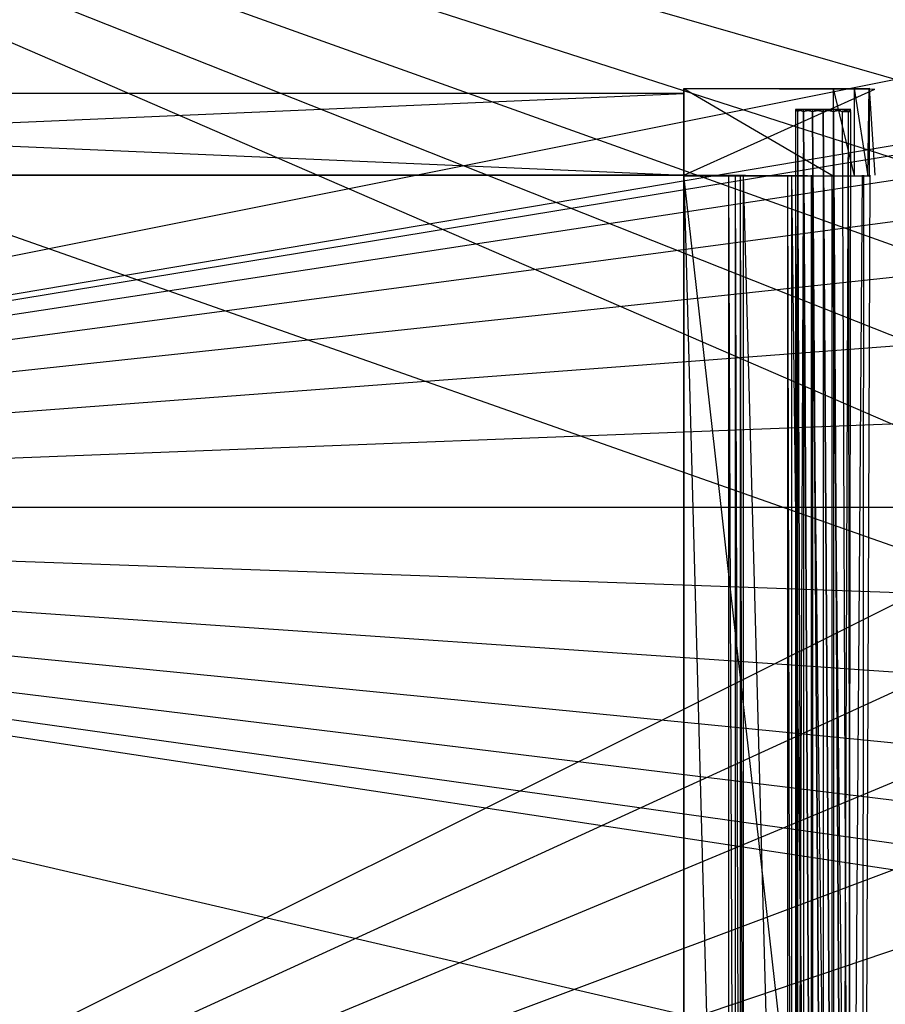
# Model space of a CAD drawing. Extents: x 0 to 1.2, y -0.5 to 0.
# Tile 7 of 21: x 0.3 to 0.47, y -0.32 to -0.13. Entities that reach past the tile are written whole.
import ezdxf

# ---------------------------------------------------------------- set-up
doc = ezdxf.new("R2010")
doc.units = 0
for name, color, linetype in [('L0_DRAWERBOX_LEGATO_REL_7_X_139', 7, 'CONTINUOUS'), ('L11_KORPUS_LEGATO_BO_X_11620__Y', 7, 'CONTINUOUS'), ('L28_PLATTE_LEGATO_N_B14100__0__', 7, 'CONTINUOUS'), ('L2_DRAWERBOX_LEGATO_REL_5_X_365', 7, 'CONTINUOUS'), ('L4_DRAWERBOX_LEGATO_REL_3_X_369', 7, 'CONTINUOUS'), ('L5_DRAWERBOX_LEGATO_REL_2_X_369', 7, 'CONTINUOUS'), ('L7_DRAWERBOX_LEGATO_REL_0_X_373', 7, 'CONTINUOUS')]:
    doc.layers.add(name, color=color, linetype=linetype)

msp = doc.modelspace()

# ---------------------------------------------------------------- linework, layer by layer
at = {"layer": 'L0_DRAWERBOX_LEGATO_REL_7_X_139', "color": 8}
for points, invisible_edges in [([(0.451331, -0.143025, 0.1666), (0.451743, -0.142651, 0.164526), (0.451743, -0.143025, 0.164526), (0.451331, -0.143025, 0.1666)], 13), ([(0.451743, -0.142651, 0.164526), (0.451331, -0.143025, 0.1666), (0.451331, -0.142651, 0.1666), (0.451743, -0.142651, 0.164526)], 14), ([(0.451743, -0.143025, 0.168674), (0.451331, -0.142651, 0.1666), (0.451331, -0.143025, 0.1666), (0.451743, -0.143025, 0.168674)], 13), ([(0.451331, -0.142651, 0.1666), (0.451743, -0.143025, 0.168674), (0.451743, -0.142651, 0.168674), (0.451331, -0.142651, 0.1666)], 14), ([(0.451743, -0.142651, 0.168674), (0.452513, -0.142651, 0.1666), (0.451331, -0.142651, 0.1666), (0.451743, -0.142651, 0.168674)], 13), ([(0.451331, -0.142651, 0.1666), (0.452835, -0.142651, 0.164979), (0.451743, -0.142651, 0.164526), (0.451331, -0.142651, 0.1666)], 13), ([(0.452835, -0.142651, 0.164979), (0.451331, -0.142651, 0.1666), (0.452513, -0.142651, 0.1666), (0.452835, -0.142651, 0.164979)], 14), ([(0.451743, -0.143025, 0.164526), (0.452918, -0.142651, 0.162768), (0.452918, -0.143025, 0.162768), (0.451743, -0.143025, 0.164526)], 13), ([(0.452918, -0.142651, 0.162768), (0.451743, -0.143025, 0.164526), (0.451743, -0.142651, 0.164526), (0.452918, -0.142651, 0.162768)], 14), ([(0.452918, -0.143025, 0.170432), (0.451743, -0.142651, 0.168674), (0.451743, -0.143025, 0.168674), (0.452918, -0.143025, 0.170432)], 13), ([(0.451743, -0.142651, 0.168674), (0.452918, -0.143025, 0.170432), (0.452918, -0.142651, 0.170432), (0.451743, -0.142651, 0.168674)], 14), ([(0.451743, -0.142651, 0.168674), (0.453754, -0.142651, 0.169596), (0.452835, -0.142651, 0.168221), (0.451743, -0.142651, 0.168674)], 13), ([(0.453754, -0.142651, 0.169596), (0.451743, -0.142651, 0.168674), (0.452918, -0.142651, 0.170432), (0.453754, -0.142651, 0.169596)], 14), ([(0.452513, -0.142651, 0.1666), (0.451743, -0.142651, 0.168674), (0.452835, -0.142651, 0.168221), (0.452513, -0.142651, 0.1666)], 14), ([(0.451743, -0.142651, 0.164526), (0.453754, -0.142651, 0.163604), (0.452918, -0.142651, 0.162768), (0.451743, -0.142651, 0.164526)], 13), ([(0.453754, -0.142651, 0.163604), (0.451743, -0.142651, 0.164526), (0.452835, -0.142651, 0.164979), (0.453754, -0.142651, 0.163604)], 14), ([(0.460664, -0.142651, 0.164979), (0.452835, -0.142651, 0.164979), (0.452513, -0.142651, 0.1666), (0.460664, -0.142651, 0.164979)], 10), ([(0.460664, -0.142651, 0.164979), (0.452513, -0.142651, 0.1666), (0.460987, -0.142651, 0.1666), (0.460664, -0.142651, 0.164979)], 13), ([(0.460987, -0.142651, 0.1666), (0.452513, -0.142651, 0.1666), (0.460664, -0.142651, 0.168221), (0.460987, -0.142651, 0.1666)], 10), ([(0.460664, -0.142651, 0.168221), (0.452513, -0.142651, 0.1666), (0.452835, -0.142651, 0.168221), (0.460664, -0.142651, 0.168221)], 13), ([(0.460664, -0.142651, 0.164979), (0.453754, -0.142651, 0.163604), (0.452835, -0.142651, 0.164979), (0.460664, -0.142651, 0.164979)], 13), ([(0.460664, -0.142651, 0.168221), (0.452835, -0.142651, 0.168221), (0.459746, -0.142651, 0.169596), (0.460664, -0.142651, 0.168221)], 14), ([(0.459746, -0.142651, 0.169596), (0.452835, -0.142651, 0.168221), (0.453754, -0.142651, 0.169596), (0.459746, -0.142651, 0.169596)], 15), ([(0.454676, -0.142651, 0.161593), (0.452918, -0.143025, 0.162768), (0.452918, -0.142651, 0.162768), (0.454676, -0.142651, 0.161593)], 13), ([(0.452918, -0.143025, 0.162768), (0.454676, -0.142651, 0.161593), (0.454676, -0.143025, 0.161593), (0.452918, -0.143025, 0.162768)], 14), ([(0.452918, -0.142651, 0.170432), (0.455128, -0.142651, 0.170514), (0.453754, -0.142651, 0.169596), (0.452918, -0.142651, 0.170432)], 13), ([(0.455128, -0.142651, 0.170514), (0.452918, -0.142651, 0.170432), (0.454676, -0.142651, 0.171607), (0.455128, -0.142651, 0.170514)], 14), ([(0.452918, -0.142651, 0.162768), (0.455128, -0.142651, 0.162686), (0.454676, -0.142651, 0.161593), (0.452918, -0.142651, 0.162768)], 13), ([(0.455128, -0.142651, 0.162686), (0.452918, -0.142651, 0.162768), (0.453754, -0.142651, 0.163604), (0.455128, -0.142651, 0.162686)], 14), ([(0.454676, -0.143025, 0.171607), (0.452918, -0.142651, 0.170432), (0.452918, -0.143025, 0.170432), (0.454676, -0.143025, 0.171607)], 13), ([(0.452918, -0.142651, 0.170432), (0.454676, -0.143025, 0.171607), (0.454676, -0.142651, 0.171607), (0.452918, -0.142651, 0.170432)], 14), ([(0.459746, -0.142651, 0.163604), (0.455128, -0.142651, 0.162686), (0.453754, -0.142651, 0.163604), (0.459746, -0.142651, 0.163604)], 13), ([(0.459746, -0.142651, 0.163604), (0.453754, -0.142651, 0.163604), (0.460664, -0.142651, 0.164979), (0.459746, -0.142651, 0.163604)], 10), ([(0.459746, -0.142651, 0.169596), (0.453754, -0.142651, 0.169596), (0.458371, -0.142651, 0.170514), (0.459746, -0.142651, 0.169596)], 15), ([(0.458371, -0.142651, 0.170514), (0.453754, -0.142651, 0.169596), (0.455128, -0.142651, 0.170514), (0.458371, -0.142651, 0.170514)], 15), ([(0.45675, -0.142651, 0.161181), (0.454676, -0.143025, 0.161593), (0.454676, -0.142651, 0.161593), (0.45675, -0.142651, 0.161181)], 13), ([(0.454676, -0.143025, 0.161593), (0.45675, -0.142651, 0.161181), (0.45675, -0.143025, 0.161181), (0.454676, -0.143025, 0.161593)], 14), ([(0.45675, -0.143025, 0.172019), (0.454676, -0.142651, 0.171607), (0.454676, -0.143025, 0.171607), (0.45675, -0.143025, 0.172019)], 13), ([(0.454676, -0.142651, 0.171607), (0.45675, -0.143025, 0.172019), (0.45675, -0.142651, 0.172019), (0.454676, -0.142651, 0.171607)], 14), ([(0.454676, -0.142651, 0.171607), (0.45675, -0.142651, 0.170837), (0.455128, -0.142651, 0.170514), (0.454676, -0.142651, 0.171607)], 13), ([(0.45675, -0.142651, 0.170837), (0.454676, -0.142651, 0.171607), (0.45675, -0.142651, 0.172019), (0.45675, -0.142651, 0.170837)], 14), ([(0.454676, -0.142651, 0.161593), (0.45675, -0.142651, 0.162363), (0.45675, -0.142651, 0.161181), (0.454676, -0.142651, 0.161593)], 13), ([(0.45675, -0.142651, 0.162363), (0.454676, -0.142651, 0.161593), (0.455128, -0.142651, 0.162686), (0.45675, -0.142651, 0.162363)], 14), ([(0.455128, -0.142651, 0.162686), (0.458371, -0.142651, 0.162686), (0.45675, -0.142651, 0.162363), (0.455128, -0.142651, 0.162686)], 13), ([(0.458371, -0.142651, 0.162686), (0.455128, -0.142651, 0.162686), (0.459746, -0.142651, 0.163604), (0.458371, -0.142651, 0.162686)], 10), ([(0.458371, -0.142651, 0.170514), (0.455128, -0.142651, 0.170514), (0.45675, -0.142651, 0.170837), (0.458371, -0.142651, 0.170514)], 15), ([(0.458824, -0.143025, 0.171607), (0.45675, -0.142651, 0.172019), (0.45675, -0.143025, 0.172019), (0.458824, -0.143025, 0.171607)], 13), ([(0.45675, -0.142651, 0.172019), (0.458824, -0.143025, 0.171607), (0.458824, -0.142651, 0.171607), (0.45675, -0.142651, 0.172019)], 14), ([(0.458824, -0.142651, 0.161593), (0.45675, -0.143025, 0.161181), (0.45675, -0.142651, 0.161181), (0.458824, -0.142651, 0.161593)], 13), ([(0.45675, -0.143025, 0.161181), (0.458824, -0.142651, 0.161593), (0.458824, -0.143025, 0.161593), (0.45675, -0.143025, 0.161181)], 14), ([(0.45675, -0.142651, 0.162363), (0.458824, -0.142651, 0.161593), (0.45675, -0.142651, 0.161181), (0.45675, -0.142651, 0.162363)], 13), ([(0.458824, -0.142651, 0.161593), (0.45675, -0.142651, 0.162363), (0.458371, -0.142651, 0.162686), (0.458824, -0.142651, 0.161593)], 14), ([(0.45675, -0.142651, 0.170837), (0.458824, -0.142651, 0.171607), (0.458371, -0.142651, 0.170514), (0.45675, -0.142651, 0.170837)], 13), ([(0.458824, -0.142651, 0.171607), (0.45675, -0.142651, 0.170837), (0.45675, -0.142651, 0.172019), (0.458824, -0.142651, 0.171607)], 14), ([(0.458371, -0.142651, 0.162686), (0.460582, -0.142651, 0.162768), (0.458824, -0.142651, 0.161593), (0.458371, -0.142651, 0.162686)], 13), ([(0.460582, -0.142651, 0.162768), (0.458371, -0.142651, 0.162686), (0.459746, -0.142651, 0.163604), (0.460582, -0.142651, 0.162768)], 14), ([(0.458371, -0.142651, 0.170514), (0.460582, -0.142651, 0.170432), (0.459746, -0.142651, 0.169596), (0.458371, -0.142651, 0.170514)], 13), ([(0.460582, -0.142651, 0.170432), (0.458371, -0.142651, 0.170514), (0.458824, -0.142651, 0.171607), (0.460582, -0.142651, 0.170432)], 14), ([(0.460582, -0.143025, 0.170432), (0.458824, -0.142651, 0.171607), (0.458824, -0.143025, 0.171607), (0.460582, -0.143025, 0.170432)], 13), ([(0.458824, -0.142651, 0.171607), (0.460582, -0.143025, 0.170432), (0.460582, -0.142651, 0.170432), (0.458824, -0.142651, 0.171607)], 14), ([(0.460582, -0.142651, 0.162768), (0.458824, -0.143025, 0.161593), (0.458824, -0.142651, 0.161593), (0.460582, -0.142651, 0.162768)], 13), ([(0.458824, -0.143025, 0.161593), (0.460582, -0.142651, 0.162768), (0.460582, -0.143025, 0.162768), (0.458824, -0.143025, 0.161593)], 14), ([(0.459746, -0.142651, 0.163604), (0.461757, -0.142651, 0.164526), (0.460582, -0.142651, 0.162768), (0.459746, -0.142651, 0.163604)], 13), ([(0.461757, -0.142651, 0.164526), (0.459746, -0.142651, 0.163604), (0.460664, -0.142651, 0.164979), (0.461757, -0.142651, 0.164526)], 14), ([(0.459746, -0.142651, 0.169596), (0.461757, -0.142651, 0.168674), (0.460664, -0.142651, 0.168221), (0.459746, -0.142651, 0.169596)], 13), ([(0.461757, -0.142651, 0.168674), (0.459746, -0.142651, 0.169596), (0.460582, -0.142651, 0.170432), (0.461757, -0.142651, 0.168674)], 14), ([(0.461757, -0.142651, 0.168674), (0.460582, -0.143025, 0.170432), (0.461757, -0.143025, 0.168674), (0.461757, -0.142651, 0.168674)], 13), ([(0.460582, -0.143025, 0.170432), (0.461757, -0.142651, 0.168674), (0.460582, -0.142651, 0.170432), (0.460582, -0.143025, 0.170432)], 14), ([(0.460582, -0.142651, 0.162768), (0.461757, -0.143025, 0.164526), (0.460582, -0.143025, 0.162768), (0.460582, -0.142651, 0.162768)], 13), ([(0.461757, -0.143025, 0.164526), (0.460582, -0.142651, 0.162768), (0.461757, -0.142651, 0.164526), (0.461757, -0.143025, 0.164526)], 14), ([(0.460664, -0.142651, 0.164979), (0.462169, -0.142651, 0.1666), (0.461757, -0.142651, 0.164526), (0.460664, -0.142651, 0.164979)], 13), ([(0.462169, -0.142651, 0.1666), (0.460664, -0.142651, 0.164979), (0.460987, -0.142651, 0.1666), (0.462169, -0.142651, 0.1666)], 14), ([(0.461757, -0.142651, 0.168674), (0.460987, -0.142651, 0.1666), (0.460664, -0.142651, 0.168221), (0.461757, -0.142651, 0.168674)], 14), ([(0.460987, -0.142651, 0.1666), (0.461757, -0.142651, 0.168674), (0.462169, -0.142651, 0.1666), (0.460987, -0.142651, 0.1666)], 13), ([(0.462169, -0.142651, 0.1666), (0.461757, -0.143025, 0.168674), (0.462169, -0.143025, 0.1666), (0.462169, -0.142651, 0.1666)], 13), ([(0.461757, -0.143025, 0.168674), (0.462169, -0.142651, 0.1666), (0.461757, -0.142651, 0.168674), (0.461757, -0.143025, 0.168674)], 14), ([(0.461757, -0.142651, 0.164526), (0.462169, -0.143025, 0.1666), (0.461757, -0.143025, 0.164526), (0.461757, -0.142651, 0.164526)], 13), ([(0.462169, -0.143025, 0.1666), (0.461757, -0.142651, 0.164526), (0.462169, -0.142651, 0.1666), (0.462169, -0.143025, 0.1666)], 14), ([(0.451331, -0.452987, 0.1666), (0.451743, -0.143025, 0.164526), (0.451743, -0.452987, 0.164526), (0.451331, -0.452987, 0.1666)], 13), ([(0.451743, -0.143025, 0.164526), (0.451331, -0.452987, 0.1666), (0.451331, -0.143025, 0.1666), (0.451743, -0.143025, 0.164526)], 14), ([(0.451743, -0.452987, 0.168674), (0.451331, -0.143025, 0.1666), (0.451331, -0.452987, 0.1666), (0.451743, -0.452987, 0.168674)], 13), ([(0.451331, -0.143025, 0.1666), (0.451743, -0.452987, 0.168674), (0.451743, -0.143025, 0.168674), (0.451331, -0.143025, 0.1666)], 14), ([(0.451743, -0.452987, 0.164526), (0.452918, -0.143025, 0.162768), (0.452918, -0.452987, 0.162768), (0.451743, -0.452987, 0.164526)], 13), ([(0.452918, -0.143025, 0.162768), (0.451743, -0.452987, 0.164526), (0.451743, -0.143025, 0.164526), (0.452918, -0.143025, 0.162768)], 14), ([(0.452918, -0.452987, 0.170432), (0.451743, -0.143025, 0.168674), (0.451743, -0.452987, 0.168674), (0.452918, -0.452987, 0.170432)], 13), ([(0.451743, -0.143025, 0.168674), (0.452918, -0.452987, 0.170432), (0.452918, -0.143025, 0.170432), (0.451743, -0.143025, 0.168674)], 14), ([(0.452918, -0.143025, 0.162768), (0.454676, -0.452987, 0.161593), (0.452918, -0.452987, 0.162768), (0.452918, -0.143025, 0.162768)], 13), ([(0.454676, -0.452987, 0.161593), (0.452918, -0.143025, 0.162768), (0.454676, -0.143025, 0.161593), (0.454676, -0.452987, 0.161593)], 14), ([(0.454676, -0.452987, 0.171607), (0.452918, -0.143025, 0.170432), (0.452918, -0.452987, 0.170432), (0.454676, -0.452987, 0.171607)], 13), ([(0.452918, -0.143025, 0.170432), (0.454676, -0.452987, 0.171607), (0.454676, -0.143025, 0.171607), (0.452918, -0.143025, 0.170432)], 14), ([(0.454676, -0.143025, 0.161593), (0.45675, -0.452987, 0.161181), (0.454676, -0.452987, 0.161593), (0.454676, -0.143025, 0.161593)], 13), ([(0.45675, -0.452987, 0.161181), (0.454676, -0.143025, 0.161593), (0.45675, -0.143025, 0.161181), (0.45675, -0.452987, 0.161181)], 14), ([(0.45675, -0.452987, 0.172019), (0.454676, -0.143025, 0.171607), (0.454676, -0.452987, 0.171607), (0.45675, -0.452987, 0.172019)], 13), ([(0.454676, -0.143025, 0.171607), (0.45675, -0.452987, 0.172019), (0.45675, -0.143025, 0.172019), (0.454676, -0.143025, 0.171607)], 14), ([(0.458824, -0.452987, 0.171607), (0.45675, -0.143025, 0.172019), (0.45675, -0.452987, 0.172019), (0.458824, -0.452987, 0.171607)], 13), ([(0.45675, -0.143025, 0.172019), (0.458824, -0.452987, 0.171607), (0.458824, -0.143025, 0.171607), (0.45675, -0.143025, 0.172019)], 14), ([(0.45675, -0.143025, 0.161181), (0.458824, -0.452987, 0.161593), (0.45675, -0.452987, 0.161181), (0.45675, -0.143025, 0.161181)], 13), ([(0.458824, -0.452987, 0.161593), (0.45675, -0.143025, 0.161181), (0.458824, -0.143025, 0.161593), (0.458824, -0.452987, 0.161593)], 14), ([(0.460582, -0.452987, 0.170432), (0.458824, -0.143025, 0.171607), (0.458824, -0.452987, 0.171607), (0.460582, -0.452987, 0.170432)], 13), ([(0.458824, -0.143025, 0.171607), (0.460582, -0.452987, 0.170432), (0.460582, -0.143025, 0.170432), (0.458824, -0.143025, 0.171607)], 14), ([(0.458824, -0.143025, 0.161593), (0.460582, -0.452987, 0.162768), (0.458824, -0.452987, 0.161593), (0.458824, -0.143025, 0.161593)], 13), ([(0.460582, -0.452987, 0.162768), (0.458824, -0.143025, 0.161593), (0.460582, -0.143025, 0.162768), (0.460582, -0.452987, 0.162768)], 14), ([(0.461757, -0.143025, 0.168674), (0.460582, -0.452987, 0.170432), (0.461757, -0.452987, 0.168674), (0.461757, -0.143025, 0.168674)], 13), ([(0.460582, -0.452987, 0.170432), (0.461757, -0.143025, 0.168674), (0.460582, -0.143025, 0.170432), (0.460582, -0.452987, 0.170432)], 14), ([(0.460582, -0.143025, 0.162768), (0.461757, -0.452987, 0.164526), (0.460582, -0.452987, 0.162768), (0.460582, -0.143025, 0.162768)], 13), ([(0.461757, -0.452987, 0.164526), (0.460582, -0.143025, 0.162768), (0.461757, -0.143025, 0.164526), (0.461757, -0.452987, 0.164526)], 14), ([(0.462169, -0.143025, 0.1666), (0.461757, -0.452987, 0.168674), (0.462169, -0.452987, 0.1666), (0.462169, -0.143025, 0.1666)], 13), ([(0.461757, -0.452987, 0.168674), (0.462169, -0.143025, 0.1666), (0.461757, -0.143025, 0.168674), (0.461757, -0.452987, 0.168674)], 14), ([(0.461757, -0.143025, 0.164526), (0.462169, -0.452987, 0.1666), (0.461757, -0.452987, 0.164526), (0.461757, -0.143025, 0.164526)], 13), ([(0.462169, -0.452987, 0.1666), (0.461757, -0.143025, 0.164526), (0.462169, -0.143025, 0.1666), (0.462169, -0.452987, 0.1666)], 14)]:
    msp.add_3dface(points, dxfattribs=dict(at, invisible_edges=invisible_edges))
at = {"layer": 'L11_KORPUS_LEGATO_BO_X_11620__Y', "color": 8}
for points, invisible_edges in [([(1.181, -0.4785, 0.02), (0.019, -0.069, 0.02), (0.019, -0.4785, 0.02), (1.181, -0.4785, 0.02)], 13), ([(0.019, -0.069, 0.02), (1.181, -0.4785, 0.02), (1.181, -0.069, 0.02), (0.019, -0.069, 0.02)], 14), ([(1.181, -0.069, 0.001), (0.019, -0.4785, 0.001), (0.019, -0.069, 0.001), (1.181, -0.069, 0.001)], 13), ([(0.019, -0.4785, 0.001), (1.181, -0.069, 0.001), (1.181, -0.4785, 0.001), (0.019, -0.4785, 0.001)], 14)]:
    msp.add_3dface(points, dxfattribs=dict(at, invisible_edges=invisible_edges))
at = {"layer": 'L28_PLATTE_LEGATO_N_B14100__0__', "color": 8}
for points, invisible_edges in [([(0.507929, -0.220523, 0.38), (0.00192, -0.001197, 0.38), (0.00192, -0.220523, 0.38), (0.507929, -0.220523, 0.38)], 13), ([(0.00192, -0.001197, 0.38), (0.507929, -0.220523, 0.38), (0.509703, -0.202515, 0.38), (0.00192, -0.001197, 0.38)], 10), ([(0.00192, -0.001197, 0.38), (0.509703, -0.202515, 0.38), (0.514955, -0.185199, 0.38), (0.00192, -0.001197, 0.38)], 13), ([(0.00192, -0.001197, 0.38), (0.514955, -0.185199, 0.38), (0.523485, -0.169241, 0.38), (0.00192, -0.001197, 0.38)], 10), ([(0.00192, -0.001197, 0.38), (0.523485, -0.169241, 0.38), (0.534964, -0.155254, 0.38), (0.00192, -0.001197, 0.38)], 13), ([(0.00192, -0.001197, 0.38), (0.534964, -0.155254, 0.38), (0.548952, -0.143774, 0.38), (0.00192, -0.001197, 0.38)], 10), ([(0.00192, -0.001197, 0.38), (0.548952, -0.143774, 0.38), (0.56491, -0.135245, 0.38), (0.00192, -0.001197, 0.38)], 13), ([(0.00192, -0.001197, 0.38), (0.56491, -0.135245, 0.38), (0.582226, -0.129992, 0.38), (0.00192, -0.001197, 0.38)], 10), ([(0.00192, -0.001197, 0.38), (0.582226, -0.129992, 0.38), (1.198322, -0.001197, 0.38), (0.00192, -0.001197, 0.38)], 13), ([(1.148577, -0.001197, 0.342), (0.051665, -0.220523, 0.342), (0.051665, -0.001197, 0.342), (1.148577, -0.001197, 0.342)], 13), ([(0.051665, -0.220523, 0.342), (1.148577, -0.001197, 0.342), (0.582383, -0.130785, 0.342), (0.051665, -0.220523, 0.342)], 10), ([(0.051665, -0.220523, 0.342), (0.582383, -0.130785, 0.342), (0.565219, -0.135991, 0.342), (0.051665, -0.220523, 0.342)], 13), ([(0.051665, -0.220523, 0.342), (0.565219, -0.135991, 0.342), (0.549401, -0.144447, 0.342), (0.051665, -0.220523, 0.342)], 10), ([(0.051665, -0.220523, 0.342), (0.549401, -0.144447, 0.342), (0.535536, -0.155825, 0.342), (0.051665, -0.220523, 0.342)], 13), ([(0.051665, -0.220523, 0.342), (0.535536, -0.155825, 0.342), (0.524157, -0.16969, 0.342), (0.051665, -0.220523, 0.342)], 10), ([(0.051665, -0.220523, 0.342), (0.524157, -0.16969, 0.342), (0.515702, -0.185509, 0.342), (0.051665, -0.220523, 0.342)], 13), ([(0.051665, -0.220523, 0.342), (0.515702, -0.185509, 0.342), (0.510495, -0.202673, 0.342), (0.051665, -0.220523, 0.342)], 10), ([(0.051665, -0.220523, 0.342), (0.510495, -0.202673, 0.342), (0.508737, -0.220523, 0.342), (0.051665, -0.220523, 0.342)], 13), ([(1.198322, -0.498375, 0.38), (0.00192, -0.220523, 0.38), (0.00192, -0.498375, 0.38), (1.198322, -0.498375, 0.38)], 13), ([(0.00192, -0.220523, 0.38), (1.198322, -0.498375, 0.38), (0.56491, -0.305801, 0.38), (0.00192, -0.220523, 0.38)], 10), ([(0.00192, -0.220523, 0.38), (0.56491, -0.305801, 0.38), (0.548952, -0.297271, 0.38), (0.00192, -0.220523, 0.38)], 13), ([(0.00192, -0.220523, 0.38), (0.548952, -0.297271, 0.38), (0.534964, -0.285792, 0.38), (0.00192, -0.220523, 0.38)], 10), ([(0.00192, -0.220523, 0.38), (0.534964, -0.285792, 0.38), (0.523485, -0.271804, 0.38), (0.00192, -0.220523, 0.38)], 13), ([(0.00192, -0.220523, 0.38), (0.523485, -0.271804, 0.38), (0.514955, -0.255846, 0.38), (0.00192, -0.220523, 0.38)], 10), ([(0.00192, -0.220523, 0.38), (0.514955, -0.255846, 0.38), (0.509703, -0.238531, 0.38), (0.00192, -0.220523, 0.38)], 13), ([(0.00192, -0.220523, 0.38), (0.509703, -0.238531, 0.38), (0.507929, -0.220523, 0.38), (0.00192, -0.220523, 0.38)], 10), ([(0.508737, -0.220523, 0.342), (0.051665, -0.448631, 0.342), (0.051665, -0.220523, 0.342), (0.508737, -0.220523, 0.342)], 13), ([(0.051665, -0.448631, 0.342), (0.508737, -0.220523, 0.342), (0.510495, -0.238373, 0.342), (0.051665, -0.448631, 0.342)], 10), ([(0.051665, -0.448631, 0.342), (0.510495, -0.238373, 0.342), (0.515702, -0.255537, 0.342), (0.051665, -0.448631, 0.342)], 13), ([(0.051665, -0.448631, 0.342), (0.515702, -0.255537, 0.342), (0.524157, -0.271355, 0.342), (0.051665, -0.448631, 0.342)], 10), ([(0.051665, -0.448631, 0.342), (0.524157, -0.271355, 0.342), (0.535536, -0.28522, 0.342), (0.051665, -0.448631, 0.342)], 13), ([(0.051665, -0.448631, 0.342), (0.535536, -0.28522, 0.342), (0.549401, -0.296599, 0.342), (0.051665, -0.448631, 0.342)], 10), ([(0.051665, -0.448631, 0.342), (0.549401, -0.296599, 0.342), (0.565219, -0.305054, 0.342), (0.051665, -0.448631, 0.342)], 13), ([(0.051665, -0.448631, 0.342), (0.565219, -0.305054, 0.342), (0.582383, -0.310261, 0.342), (0.051665, -0.448631, 0.342)], 10), ([(0.051665, -0.448631, 0.342), (0.582383, -0.310261, 0.342), (1.148577, -0.448631, 0.342), (0.051665, -0.448631, 0.342)], 13)]:
    msp.add_3dface(points, dxfattribs=dict(at, invisible_edges=invisible_edges))
at = {"layer": 'L2_DRAWERBOX_LEGATO_REL_5_X_365', "color": 8}
for points, invisible_edges in [([(0.429515, -0.4795, 0.048743), (0.429515, -0.1555, 0.032), (0.429515, -0.4795, 0.032), (0.429515, -0.4795, 0.048743)], 13), ([(0.429515, -0.1555, 0.032), (0.429515, -0.4795, 0.048743), (0.429515, -0.1555, 0.048743), (0.429515, -0.1555, 0.032)], 14), ([(0.429515, -0.1555, 0.032), (0.466, -0.4795, 0.032), (0.429515, -0.4795, 0.032), (0.429515, -0.1555, 0.032)], 13), ([(0.466, -0.4795, 0.032), (0.429515, -0.1555, 0.032), (0.466, -0.1555, 0.032), (0.466, -0.4795, 0.032)], 14), ([(0.438259, -0.4795, 0.055052), (0.429515, -0.1555, 0.048743), (0.429515, -0.4795, 0.048743), (0.438259, -0.4795, 0.055052)], 13), ([(0.429515, -0.1555, 0.048743), (0.438259, -0.4795, 0.055052), (0.438259, -0.1555, 0.055052), (0.429515, -0.1555, 0.048743)], 14), ([(0.439568, -0.4795, 0.056719), (0.438259, -0.1555, 0.055052), (0.438259, -0.4795, 0.055052), (0.439568, -0.4795, 0.056719)], 13), ([(0.438259, -0.1555, 0.055052), (0.439568, -0.4795, 0.056719), (0.439568, -0.1555, 0.056719), (0.438259, -0.1555, 0.055052)], 14), ([(0.44053, -0.4795, 0.058607), (0.439568, -0.1555, 0.056719), (0.439568, -0.4795, 0.056719), (0.44053, -0.4795, 0.058607)], 13), ([(0.439568, -0.1555, 0.056719), (0.44053, -0.4795, 0.058607), (0.44053, -0.1555, 0.058607), (0.439568, -0.1555, 0.056719)], 14), ([(0.441111, -0.4795, 0.060646), (0.44053, -0.1555, 0.058607), (0.44053, -0.4795, 0.058607), (0.441111, -0.4795, 0.060646)], 13), ([(0.44053, -0.1555, 0.058607), (0.441111, -0.4795, 0.060646), (0.441111, -0.1555, 0.060646), (0.44053, -0.1555, 0.058607)], 14), ([(0.44982, -0.4795, 0.113598), (0.441111, -0.1555, 0.060646), (0.441111, -0.4795, 0.060646), (0.44982, -0.4795, 0.113598)], 13), ([(0.441111, -0.1555, 0.060646), (0.44982, -0.4795, 0.113598), (0.44982, -0.1555, 0.113598), (0.441111, -0.1555, 0.060646)], 14), ([(0.450572, -0.4795, 0.114666), (0.44982, -0.1555, 0.113598), (0.44982, -0.4795, 0.113598), (0.450572, -0.4795, 0.114666)], 13), ([(0.44982, -0.1555, 0.113598), (0.450572, -0.4795, 0.114666), (0.450572, -0.1555, 0.114666), (0.44982, -0.1555, 0.113598)], 14), ([(0.454411, -0.4795, 0.115998), (0.450572, -0.1555, 0.114666), (0.450572, -0.4795, 0.114666), (0.454411, -0.4795, 0.115998)], 13), ([(0.450572, -0.1555, 0.114666), (0.454411, -0.4795, 0.115998), (0.454411, -0.1555, 0.115998), (0.450572, -0.1555, 0.114666)], 14), ([(0.458474, -0.4795, 0.115948), (0.454411, -0.1555, 0.115998), (0.454411, -0.4795, 0.115998), (0.458474, -0.4795, 0.115948)], 13), ([(0.454411, -0.1555, 0.115998), (0.458474, -0.4795, 0.115948), (0.458474, -0.1555, 0.115948), (0.454411, -0.1555, 0.115998)], 14), ([(0.46212, -0.4795, 0.114232), (0.458474, -0.1555, 0.115948), (0.458474, -0.4795, 0.115948), (0.46212, -0.4795, 0.114232)], 13), ([(0.458474, -0.1555, 0.115948), (0.46212, -0.4795, 0.114232), (0.46212, -0.1555, 0.114232), (0.458474, -0.1555, 0.115948)], 14), ([(0.464467, -0.1555, 0.110955), (0.46212, -0.4795, 0.114232), (0.464467, -0.4795, 0.110955), (0.464467, -0.1555, 0.110955)], 13), ([(0.46212, -0.4795, 0.114232), (0.464467, -0.1555, 0.110955), (0.46212, -0.1555, 0.114232), (0.46212, -0.4795, 0.114232)], 14), ([(0.464714, -0.1555, 0.10758), (0.464467, -0.4795, 0.110955), (0.464714, -0.4795, 0.10758), (0.464714, -0.1555, 0.10758)], 13), ([(0.464467, -0.4795, 0.110955), (0.464714, -0.1555, 0.10758), (0.464467, -0.1555, 0.110955), (0.464467, -0.4795, 0.110955)], 14), ([(0.466, -0.1555, 0.032), (0.464714, -0.4795, 0.10758), (0.466, -0.4795, 0.032), (0.466, -0.1555, 0.032)], 13), ([(0.464714, -0.4795, 0.10758), (0.466, -0.1555, 0.032), (0.464714, -0.1555, 0.10758), (0.464714, -0.4795, 0.10758)], 14)]:
    msp.add_3dface(points, dxfattribs=dict(at, invisible_edges=invisible_edges))
at = {"layer": 'L4_DRAWERBOX_LEGATO_REL_3_X_369', "color": 8}
for points, invisible_edges in [([(0.060485, -0.1555, 0.032), (0.429515, -0.1555, 0.048), (0.429515, -0.1555, 0.032), (0.060485, -0.1555, 0.032)], 13), ([(0.429515, -0.1555, 0.048), (0.060485, -0.1555, 0.032), (0.060485, -0.1555, 0.048), (0.429515, -0.1555, 0.048)], 14), ([(0.429515, -0.4795, 0.048), (0.060485, -0.1555, 0.048), (0.060485, -0.4795, 0.048), (0.429515, -0.4795, 0.048)], 13), ([(0.060485, -0.1555, 0.048), (0.429515, -0.4795, 0.048), (0.429515, -0.1555, 0.048), (0.060485, -0.1555, 0.048)], 14), ([(0.060485, -0.1555, 0.032), (0.429515, -0.4795, 0.032), (0.060485, -0.4795, 0.032), (0.060485, -0.1555, 0.032)], 13), ([(0.429515, -0.4795, 0.032), (0.060485, -0.1555, 0.032), (0.429515, -0.1555, 0.032), (0.429515, -0.4795, 0.032)], 14), ([(0.429515, -0.1555, 0.032), (0.429515, -0.4795, 0.048), (0.429515, -0.4795, 0.032), (0.429515, -0.1555, 0.032)], 13), ([(0.429515, -0.4795, 0.048), (0.429515, -0.1555, 0.032), (0.429515, -0.1555, 0.048), (0.429515, -0.4795, 0.048)], 14)]:
    msp.add_3dface(points, dxfattribs=dict(at, invisible_edges=invisible_edges))
at = {"layer": 'L5_DRAWERBOX_LEGATO_REL_2_X_369', "color": 8}
for points, invisible_edges in [([(0.429515, -0.1555, 0.167), (0.060485, -0.1395, 0.167), (0.060485, -0.1555, 0.167), (0.429515, -0.1555, 0.167)], 13), ([(0.060485, -0.1395, 0.167), (0.429515, -0.1555, 0.167), (0.429515, -0.1395, 0.167), (0.060485, -0.1395, 0.167)], 14), ([(0.060485, -0.1395, 0.032), (0.429515, -0.1395, 0.167), (0.429515, -0.1395, 0.032), (0.060485, -0.1395, 0.032)], 13), ([(0.429515, -0.1395, 0.167), (0.060485, -0.1395, 0.032), (0.060485, -0.1395, 0.167), (0.429515, -0.1395, 0.167)], 14), ([(0.429515, -0.1395, 0.032), (0.060485, -0.1555, 0.032), (0.060485, -0.1395, 0.032), (0.429515, -0.1395, 0.032)], 13), ([(0.060485, -0.1555, 0.032), (0.429515, -0.1395, 0.032), (0.429515, -0.1555, 0.032), (0.060485, -0.1555, 0.032)], 14), ([(0.429515, -0.1395, 0.032), (0.429515, -0.1555, 0.167), (0.429515, -0.1555, 0.032), (0.429515, -0.1395, 0.032)], 13), ([(0.429515, -0.1555, 0.167), (0.429515, -0.1395, 0.032), (0.429515, -0.1395, 0.167), (0.429515, -0.1555, 0.167)], 14), ([(0.429515, -0.1555, 0.167), (0.060485, -0.1555, 0.032), (0.429515, -0.1555, 0.032), (0.429515, -0.1555, 0.167)], 13), ([(0.060485, -0.1555, 0.032), (0.429515, -0.1555, 0.167), (0.060485, -0.1555, 0.167), (0.060485, -0.1555, 0.032)], 14)]:
    msp.add_3dface(points, dxfattribs=dict(at, invisible_edges=invisible_edges))
at = {"layer": 'L7_DRAWERBOX_LEGATO_REL_0_X_373', "color": 8}
for points, invisible_edges in [([(0.429515, -0.138513, 0.1674), (0.462833, -0.138536, 0.165411), (0.465763, -0.138468, 0.157951), (0.429515, -0.138513, 0.1674)], 14), ([(0.429515, -0.138513, 0.1674), (0.465763, -0.138468, 0.157951), (0.466858, -0.138651, 0.032007), (0.429515, -0.138513, 0.1674)], 14), ([(0.429515, -0.138513, 0.1674), (0.458721, -0.138525, 0.167347), (0.462833, -0.138536, 0.165411), (0.429515, -0.138513, 0.1674)], 14), ([(0.429515, -0.138513, 0.1674), (0.466858, -0.138651, 0.032007), (0.429515, -0.13865, 0.032), (0.429515, -0.138513, 0.1674)], 14), ([(0.429515, -0.138513, 0.1674), (0.429515, -0.1555, 0.032), (0.429515, -0.155637, 0.1674), (0.429515, -0.138513, 0.1674)], 13), ([(0.429515, -0.1555, 0.032), (0.429515, -0.138513, 0.1674), (0.429515, -0.13865, 0.032), (0.429515, -0.1555, 0.032)], 14), ([(0.458721, -0.155625, 0.167347), (0.429515, -0.138513, 0.1674), (0.429515, -0.155637, 0.1674), (0.458721, -0.155625, 0.167347)], 13), ([(0.429515, -0.138513, 0.1674), (0.458721, -0.155625, 0.167347), (0.458721, -0.138525, 0.167347), (0.429515, -0.138513, 0.1674)], 14), ([(0.466858, -0.138651, 0.032007), (0.429515, -0.1555, 0.032), (0.429515, -0.13865, 0.032), (0.466858, -0.138651, 0.032007)], 13), ([(0.429515, -0.1555, 0.032), (0.466858, -0.138651, 0.032007), (0.466858, -0.155499, 0.032007), (0.429515, -0.1555, 0.032)], 14), ([(0.462833, -0.155614, 0.165411), (0.458721, -0.138525, 0.167347), (0.458721, -0.155625, 0.167347), (0.462833, -0.155614, 0.165411)], 13), ([(0.458721, -0.138525, 0.167347), (0.462833, -0.155614, 0.165411), (0.462833, -0.138536, 0.165411), (0.458721, -0.138525, 0.167347)], 14), ([(0.462833, -0.138536, 0.165411), (0.465518, -0.138542, 0.16166), (0.465763, -0.138468, 0.157951), (0.462833, -0.138536, 0.165411)], 14), ([(0.465518, -0.155608, 0.16166), (0.462833, -0.138536, 0.165411), (0.462833, -0.155614, 0.165411), (0.465518, -0.155608, 0.16166)], 13), ([(0.462833, -0.138536, 0.165411), (0.465518, -0.155608, 0.16166), (0.465518, -0.138542, 0.16166), (0.462833, -0.138536, 0.165411)], 14), ([(0.465763, -0.138468, 0.157951), (0.465518, -0.155608, 0.16166), (0.465763, -0.155682, 0.157951), (0.465763, -0.138468, 0.157951)], 13), ([(0.465518, -0.155608, 0.16166), (0.465763, -0.138468, 0.157951), (0.465518, -0.138542, 0.16166), (0.465518, -0.155608, 0.16166)], 14), ([(0.466858, -0.155499, 0.032007), (0.465763, -0.138468, 0.157951), (0.465763, -0.155682, 0.157951), (0.466858, -0.155499, 0.032007)], 13), ([(0.465763, -0.138468, 0.157951), (0.466858, -0.155499, 0.032007), (0.466858, -0.138651, 0.032007), (0.465763, -0.138468, 0.157951)], 14), ([(0.465763, -0.155682, 0.157951), (0.429515, -0.1555, 0.032), (0.466858, -0.155499, 0.032007), (0.465763, -0.155682, 0.157951)], 14), ([(0.429515, -0.155637, 0.1674), (0.429515, -0.1555, 0.032), (0.465763, -0.155682, 0.157951), (0.429515, -0.155637, 0.1674)], 14), ([(0.429515, -0.155637, 0.1674), (0.465763, -0.155682, 0.157951), (0.462833, -0.155614, 0.165411), (0.429515, -0.155637, 0.1674)], 14), ([(0.429515, -0.155637, 0.1674), (0.462833, -0.155614, 0.165411), (0.458721, -0.155625, 0.167347), (0.429515, -0.155637, 0.1674)], 14), ([(0.462833, -0.155614, 0.165411), (0.465763, -0.155682, 0.157951), (0.465518, -0.155608, 0.16166), (0.462833, -0.155614, 0.165411)], 14)]:
    msp.add_3dface(points, dxfattribs=dict(at, invisible_edges=invisible_edges))

doc.saveas('drawing.dxf')
